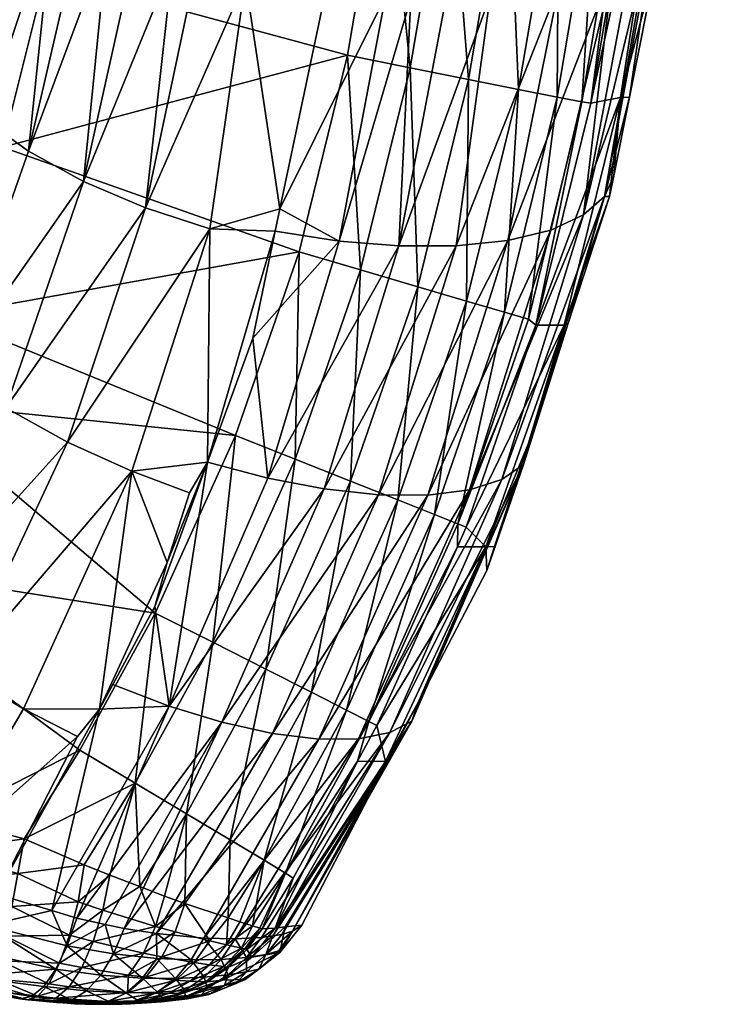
# Model space of a CAD drawing. Extents: x -0.176 to 0.176, y -0.227 to -0.002.
# Tile 25 of 256: x -0.14524 to -0.14089, y -0.04834 to -0.04218. Entities that reach past the tile are written whole.
import ezdxf

# ---------------------------------------------------------------- set-up
doc = ezdxf.new("R2010")
doc.units = 0
doc.layers.add('mesh', color=7, linetype='CONTINUOUS')

msp = doc.modelspace()

# ---------------------------------------------------------------- meshes
at = {"layer": 'mesh'}
mesh = msp.add_polyface(dxfattribs=at)
corners = [(-0.1412789, -0.0416402, -0.121621), (-0.1412106, -0.041507, -0.1219751), (-0.1412607, -0.0418192, -0.1220936), (-0.141429, -0.0426672, -0.1224029), (-0.1415845, -0.043288, -0.1222335), (-0.1413075, -0.0416959, -0.1214728), (-0.1417164, -0.0434034, -0.1218762), (-0.142796, -0.0420479, -0.120036), (-0.143244, -0.0435663, -0.1206118), (-0.1429534, -0.0420361, -0.1200047), (-0.1425742, -0.0420418, -0.120136), (-0.1428713, -0.0435971, -0.1207477), (-0.1414075, -0.041766, -0.1212622), (-0.1418611, -0.0371048, -0.1181136), (-0.1422441, -0.037104, -0.1179852), (-0.1409665, -0.0397703, -0.1212703), (-0.1421218, -0.042619, -0.155054), (-0.1422108, -0.0440106, -0.1547271), (-0.1418809, -0.0426662, -0.1547311), (-0.1424344, -0.042557, -0.1553048), (-0.1424465, -0.0439417, -0.1550502), (-0.1427988, -0.0424841, -0.1554675), (-0.1427525, -0.0438519, -0.1553011), (-0.1431915, -0.0424052, -0.1555314), (-0.1431091, -0.0437471, -0.1554638), (-0.1414729, -0.0411957, -0.1543639), (-0.141671, -0.0427053, -0.1539553), (-0.141416, -0.0412018, -0.1539625), (-0.1417274, -0.0426956, -0.1543568), (-0.1416279, -0.0411752, -0.1547381), (-0.141871, -0.0411417, -0.1550609), (-0.1421865, -0.0410971, -0.1553118), (-0.1425543, -0.0410446, -0.1554744), (-0.1429506, -0.0409873, -0.1555384), (-0.1413497, -0.0391311, -0.1547489), (-0.1415929, -0.0390996, -0.1550717), (-0.1419086, -0.0390579, -0.1553225), (-0.1410351, -0.0397693, -0.1374394), (-0.1414846, -0.0426688, -0.1380331), (-0.1415267, -0.043159, -0.1225824), (-0.1450783, -0.0418932, -0.155589), (-0.1436136, -0.0433646, -0.1204829), (-0.1433294, -0.042008, -0.1199299), (-0.1422991, -0.0420342, -0.1202601), (-0.1415315, -0.0418527, -0.121001), (-0.1421896, -0.0435634, -0.1212161), (-0.1418688, -0.0419678, -0.1205884), (-0.1425129, -0.0435969, -0.120951), (-0.1427409, -0.0379012, -0.1182602), (-0.140892, -0.0369218, -0.1188925), (-0.1414936, -0.0370746, -0.1183124), (-0.1438299, -0.0419362, -0.1199439), (-0.1435799, -0.0405755, -0.1193711), (-0.1441367, -0.0418617, -0.1200222), (-0.1432404, -0.0405918, -0.1193503)]
mesh.append_faces([[corners[k] for k in face] for face in [(0, 1, 2, 2), (3, 0, 2, 2), (4, 0, 3, 3), (4, 5, 0, 0), (6, 5, 4, 4), (7, 8, 9, 9), (10, 11, 7, 7), (6, 12, 5, 5), (7, 13, 10, 10), (9, 14, 7, 7), (1, 0, 15, 15), (16, 17, 18, 18), (19, 20, 16, 16), (21, 22, 19, 19), (23, 24, 21, 21), (25, 26, 27, 27), (25, 28, 26, 26), (29, 28, 25, 25), (29, 18, 28, 28), (30, 18, 29, 29), (30, 16, 18, 18), (31, 16, 30, 30), (31, 19, 16, 16), (32, 19, 31, 31), (32, 21, 19, 19), (33, 21, 32, 32), (33, 23, 21, 21), (34, 29, 25, 25), (35, 30, 29, 29), (36, 31, 30, 30), (37, 26, 38, 38), (37, 27, 26, 26), (37, 2, 1, 1), (38, 2, 37, 37), (38, 3, 2, 2), (39, 3, 38, 38), (33, 40, 23, 23), (9, 41, 42, 42), (10, 43, 11, 11), (6, 44, 12, 12), (45, 46, 44, 44), (47, 43, 46, 46), (13, 43, 10, 10), (42, 48, 9, 9), (49, 44, 46, 46), (50, 46, 43, 43), (42, 41, 51, 51), (42, 51, 52, 52), (51, 53, 52, 52), (54, 42, 52, 52), (54, 48, 42, 42)]])
mesh = msp.add_polyface(dxfattribs=at)
corners = [(-0.1454619, -0.042807, -0.121326), (-0.1451403, -0.0414394, -0.1207172), (-0.1450321, -0.0415166, -0.1205643), (-0.144691, -0.0416838, -0.12027), (-0.1451865, -0.0430054, -0.1210175), (-0.1448616, -0.0416003, -0.1204171), (-0.1448418, -0.0431933, -0.1207801), (-0.144519, -0.0417438, -0.1201813), (-0.1442831, -0.0418262, -0.1200595), (-0.144454, -0.0433579, -0.1206276), (-0.1441367, -0.0418617, -0.1200222), (-0.1457516, -0.0424323, -0.1220577), (-0.1457, -0.041788, -0.122191), (-0.1454995, -0.0409576, -0.1217789), (-0.1458153, -0.0422656, -0.1224281), (-0.1459551, -0.0430821, -0.1223776), (-0.1459992, -0.043027, -0.122806), (-0.1458624, -0.0432688, -0.1219948), (-0.145937, -0.0441392, -0.1219381), (-0.1461149, -0.0439175, -0.1223073), (-0.1456784, -0.0434772, -0.1216326), (-0.1456515, -0.0426119, -0.1216819), (-0.1452887, -0.0413335, -0.1209269), (-0.1453399, -0.0412722, -0.12106), (-0.1449411, -0.0448234, -0.1212354), (-0.1440523, -0.0434909, -0.1205615), (-0.145328, -0.0446092, -0.121382), (-0.1456691, -0.0443754, -0.1216211), (-0.1458136, -0.0442565, -0.1217713), (-0.144369, -0.0404455, -0.1196293), (-0.1439807, -0.0405262, -0.1194613), (-0.1457195, -0.044034, -0.1555828), (-0.1456993, -0.0428745, -0.1555521), (-0.1460593, -0.043896, -0.1555501), (-0.1453478, -0.0429796, -0.1555847), (-0.1454383, -0.0418221, -0.1555565), (-0.1450783, -0.0418932, -0.155589), (-0.1452783, -0.0407409, -0.1555632), (-0.1460894, -0.0416922, -0.1552484), (-0.1460344, -0.0427741, -0.1554366), (-0.1457814, -0.0417539, -0.1554409), (-0.1434935, -0.0436338, -0.1555276), (-0.1431915, -0.0424052, -0.1555314), (-0.146425, -0.0416453, -0.1402317), (-0.1438299, -0.0419362, -0.1199439), (-0.1436136, -0.0433646, -0.1204829), (-0.1454472, -0.0411438, -0.121339)]
mesh.append_faces([[corners[k] for k in face] for face in [(0, 1, 2, 2), (3, 4, 5, 5), (3, 6, 4, 4), (7, 6, 3, 3), (8, 6, 7, 7), (8, 9, 6, 6), (10, 9, 8, 8), (11, 12, 13, 13), (11, 14, 12, 12), (15, 14, 11, 11), (15, 16, 14, 14), (17, 18, 19, 19), (17, 20, 18, 18), (21, 20, 17, 17), (21, 0, 20, 20), (22, 0, 21, 21), (22, 1, 0, 0), (11, 17, 15, 15), (11, 21, 17, 17), (23, 21, 11, 11), (23, 22, 21, 21), (24, 9, 25, 25), (26, 6, 9, 9), (27, 4, 6, 6), (4, 2, 5, 5), (4, 0, 2, 2), (27, 0, 4, 4), (27, 20, 0, 0), (28, 20, 27, 27), (28, 18, 20, 20), (29, 7, 3, 3), (30, 8, 7, 7), (31, 32, 33, 33), (34, 32, 31, 31), (34, 35, 32, 32), (36, 35, 34, 34), (36, 37, 35, 35), (38, 39, 40, 40), (40, 32, 35, 35), (39, 32, 40, 40), (39, 33, 32, 32), (41, 34, 31, 31), (42, 34, 41, 41), (42, 36, 34, 34), (43, 12, 14, 14), (44, 9, 10, 10), (44, 25, 9, 9), (44, 45, 25, 25), (11, 46, 23, 23), (13, 46, 11, 11)]])
mesh = msp.add_polyface(dxfattribs=at)
corners = [(-0.1415845, -0.043288, -0.1222335), (-0.1415525, -0.043289, -0.1226298), (-0.1418123, -0.0440791, -0.1229049), (-0.1415267, -0.043159, -0.1225824), (-0.141429, -0.0426672, -0.1224029), (-0.143244, -0.0435663, -0.1206118), (-0.1436885, -0.0450485, -0.121215), (-0.1437829, -0.0441727, -0.1208124), (-0.1428713, -0.0435971, -0.1207477), (-0.1433364, -0.0451159, -0.1213596), (-0.1425129, -0.0435969, -0.120951), (-0.1421896, -0.0435634, -0.1212161), (-0.1429972, -0.0451529, -0.121567), (-0.1419199, -0.0434975, -0.1215305), (-0.1426891, -0.0451554, -0.1218316), (-0.1424286, -0.0451224, -0.1221414), (-0.1417164, -0.0434034, -0.1218762), (-0.1422274, -0.0450563, -0.12248), (-0.1420907, -0.0449627, -0.1228292), (-0.1420612, -0.0448358, -0.1231683), (-0.142796, -0.0420479, -0.120036), (-0.1418688, -0.0419678, -0.1205884), (-0.1422108, -0.0440106, -0.1547271), (-0.1425026, -0.0453338, -0.1543514), (-0.1420607, -0.0440542, -0.1543527), (-0.1424465, -0.0439417, -0.1550502), (-0.1426479, -0.0452759, -0.1547262), (-0.1427525, -0.0438519, -0.1553011), (-0.1428762, -0.0451851, -0.1550495), (-0.1431091, -0.0437471, -0.1554638), (-0.1431728, -0.0450672, -0.1553005), (-0.1435186, -0.0449297, -0.1554631), (-0.1434935, -0.0436338, -0.1555276), (-0.1438913, -0.0447817, -0.1555268), (-0.1418809, -0.0426662, -0.1547311), (-0.1417274, -0.0426956, -0.1543568), (-0.1421218, -0.042619, -0.155054), (-0.1424344, -0.042557, -0.1553048), (-0.1427988, -0.0424841, -0.1554675), (-0.1431915, -0.0424052, -0.1555314), (-0.1418364, -0.0440913, -0.1383246), (-0.1414846, -0.0426688, -0.1380331), (-0.1436428, -0.0435041, -0.1205398), (-0.1436136, -0.0433646, -0.1204829), (-0.1440657, -0.044948, -0.1211292), (-0.1422991, -0.0420342, -0.1202601), (-0.1429534, -0.0420361, -0.1200047), (-0.1415315, -0.0418527, -0.121001), (-0.1424497, -0.0453549, -0.1539494), (-0.1420133, -0.0440917, -0.1539509), (-0.141671, -0.0427053, -0.1539553), (-0.1440523, -0.0434909, -0.1205615)]
mesh.append_faces([[corners[k] for k in face] for face in [(0, 1, 2, 2), (0, 3, 1, 1), (4, 3, 0, 0), (5, 6, 7, 7), (8, 6, 5, 5), (8, 9, 6, 6), (10, 9, 8, 8), (11, 12, 10, 10), (13, 14, 11, 11), (13, 15, 14, 14), (16, 15, 13, 13), (16, 17, 15, 15), (0, 17, 16, 16), (0, 18, 17, 17), (2, 18, 0, 0), (2, 19, 18, 18), (20, 8, 5, 5), (10, 21, 11, 11), (22, 23, 24, 24), (25, 26, 22, 22), (27, 28, 25, 25), (29, 30, 27, 27), (29, 31, 30, 30), (32, 31, 29, 29), (32, 33, 31, 31), (34, 24, 35, 35), (34, 22, 24, 24), (36, 25, 22, 22), (37, 27, 25, 25), (38, 29, 27, 27), (39, 32, 29, 29), (2, 40, 19, 19), (1, 40, 2, 2), (1, 41, 40, 40), (3, 41, 1, 1), (5, 42, 43, 43), (6, 44, 7, 7), (45, 10, 8, 8), (5, 7, 42, 42), (46, 5, 43, 43), (13, 47, 16, 16), (11, 47, 13, 13), (23, 48, 49, 49), (24, 23, 49, 49), (35, 49, 50, 50), (35, 24, 49, 49), (51, 43, 42, 42), (40, 49, 48, 48), (41, 49, 40, 40), (50, 49, 41, 41)]])
mesh = msp.add_polyface(dxfattribs=at)
corners = [(-0.144588, -0.0478635, -0.1225233), (-0.1439769, -0.046574, -0.1219479), (-0.1436597, -0.0466448, -0.1221589), (-0.1448826, -0.0477996, -0.122378), (-0.1443053, -0.0464735, -0.1217957), (-0.1446578, -0.0463378, -0.1216975), (-0.144395, -0.0458507, -0.1214981), (-0.1433364, -0.0451159, -0.1213596), (-0.144864, -0.0467486, -0.1555316), (-0.1452126, -0.0473026, -0.1555342), (-0.1445187, -0.0469544, -0.1554685), (-0.1437018, -0.0462418, -0.1553026), (-0.1441985, -0.0471457, -0.155306), (-0.1439239, -0.0473101, -0.1550547), (-0.1440343, -0.0460737, -0.1554652), (-0.1443928, -0.0458928, -0.1555286), (-0.1438913, -0.0447817, -0.1555268), (-0.1456128, -0.0462556, -0.121832), (-0.1462499, -0.0472493, -0.1222606), (-0.1459936, -0.0459881, -0.1219726), (-0.1445395, -0.0450055, -0.1211819), (-0.1452167, -0.0464905, -0.1217916), (-0.1449411, -0.0448234, -0.1212354), (-0.145328, -0.0446092, -0.121382), (-0.1463265, -0.0457056, -0.1222143), (-0.1456691, -0.0443754, -0.1216211), (-0.1464658, -0.0455656, -0.1223688), (-0.1458136, -0.0442565, -0.1217713), (-0.1441789, -0.0451413, -0.121207), (-0.1443195, -0.0455756, -0.1213844), (-0.1440523, -0.0434909, -0.1205615), (-0.144454, -0.0433579, -0.1206276), (-0.1448418, -0.0431933, -0.1207801), (-0.1462391, -0.0447921, -0.1222422), (-0.145937, -0.0441392, -0.1219381), (-0.1457195, -0.044034, -0.1555828), (-0.1460593, -0.043896, -0.1555501), (-0.1459533, -0.0445695, -0.1555827), (-0.1457003, -0.0471732, -0.1555478), (-0.1464784, -0.0455659, -0.155584), (-0.1434935, -0.0436338, -0.1555276), (-0.1450399, -0.0477517, -0.1223317), (-0.1447409, -0.046492, -0.1217606), (-0.1440657, -0.044948, -0.1211292), (-0.1436885, -0.0450485, -0.121215), (-0.1457954, -0.0474785, -0.1222057), (-0.1448788, -0.0466629, -0.1218297), (-0.1436428, -0.0435041, -0.1205398), (-0.1453854, -0.0476479, -0.1222332), (-0.1437829, -0.0441727, -0.1208124)]
mesh.append_faces([[corners[k] for k in face] for face in [(0, 1, 2, 2), (3, 4, 1, 1), (4, 5, 6, 6), (7, 1, 4, 4), (8, 9, 10, 10), (11, 12, 13, 13), (14, 12, 11, 11), (14, 10, 12, 12), (15, 10, 14, 14), (15, 8, 10, 10), (16, 15, 14, 14), (17, 18, 19, 19), (17, 20, 21, 21), (17, 22, 20, 20), (19, 22, 17, 17), (19, 23, 22, 22), (24, 23, 19, 19), (24, 25, 23, 23), (26, 27, 25, 25), (28, 29, 20, 20), (22, 30, 20, 20), (23, 31, 22, 22), (25, 32, 23, 23), (33, 34, 27, 27), (35, 36, 37, 37), (8, 38, 9, 9), (8, 39, 38, 38), (15, 39, 8, 8), (15, 37, 39, 39), (16, 37, 15, 15), (16, 35, 37, 37), (40, 35, 16, 16), (41, 42, 4, 4), (4, 6, 43, 43), (42, 5, 4, 4), (44, 4, 43, 43), (17, 45, 18, 18), (21, 45, 17, 17), (21, 46, 45, 45), (21, 42, 46, 46), (20, 42, 21, 21), (20, 29, 42, 42), (30, 47, 43, 43), (20, 43, 28, 28), (20, 30, 43, 43), (46, 42, 48, 48), (42, 6, 5, 5), (29, 6, 42, 42), (29, 43, 6, 6), (28, 43, 29, 29), (47, 49, 43, 43)]])
mesh = msp.add_polyface(dxfattribs=at)
corners = [(-0.1425129, -0.0435969, -0.120951), (-0.1429972, -0.0451529, -0.121567), (-0.1433364, -0.0451159, -0.1213596), (-0.1421896, -0.0435634, -0.1212161), (-0.1426891, -0.0451554, -0.1218316), (-0.1420907, -0.0449627, -0.1228292), (-0.1423209, -0.0456256, -0.1234433), (-0.1427504, -0.0464499, -0.1237329), (-0.1422717, -0.0454761, -0.1233913), (-0.1420612, -0.0448358, -0.1231683), (-0.1443053, -0.0464735, -0.1217957), (-0.1436885, -0.0450485, -0.121215), (-0.1439769, -0.046574, -0.1219479), (-0.1436597, -0.0466448, -0.1221589), (-0.14337, -0.0466803, -0.1224229), (-0.1424286, -0.0451224, -0.1221414), (-0.1431221, -0.0466781, -0.1227286), (-0.1422274, -0.0450563, -0.12248), (-0.1429266, -0.0466391, -0.1230607), (-0.1427886, -0.0465675, -0.1234028), (-0.143058, -0.0465689, -0.1543527), (-0.1430077, -0.0465954, -0.1539502), (-0.1425047, -0.0454773, -0.1539494), (-0.1431295, -0.0468173, -0.1539507), (-0.143579, -0.0475184, -0.1543553), (-0.1431974, -0.0464977, -0.1547278), (-0.1434167, -0.0463862, -0.1550515), (-0.1437129, -0.0474372, -0.1547308), (-0.1437018, -0.0462418, -0.1553026), (-0.1439239, -0.0473101, -0.1550547), (-0.1425026, -0.0453338, -0.1543514), (-0.1424497, -0.0453549, -0.1539494), (-0.1426479, -0.0452759, -0.1547262), (-0.1428762, -0.0451851, -0.1550495), (-0.1431728, -0.0450672, -0.1553005), (-0.1435186, -0.0449297, -0.1554631), (-0.1440343, -0.0460737, -0.1554652), (-0.1438913, -0.0447817, -0.1555268), (-0.1422108, -0.0440106, -0.1547271), (-0.1424465, -0.0439417, -0.1550502), (-0.1427525, -0.0438519, -0.1553011), (-0.1418364, -0.0440913, -0.1383246), (-0.1423271, -0.0454787, -0.1386094), (-0.1429537, -0.0468198, -0.138885), (-0.1429327, -0.0467997, -0.1238557), (-0.1435354, -0.0478797, -0.1238758)]
mesh.append_faces([[corners[k] for k in face] for face in [(0, 1, 2, 2), (3, 4, 1, 1), (5, 6, 7, 7), (5, 8, 6, 6), (9, 8, 5, 5), (2, 10, 11, 11), (1, 12, 2, 2), (1, 13, 12, 12), (4, 13, 1, 1), (4, 14, 13, 13), (15, 14, 4, 4), (15, 16, 14, 14), (17, 16, 15, 15), (17, 18, 16, 16), (5, 18, 17, 17), (5, 19, 18, 18), (7, 19, 5, 5), (20, 21, 22, 22), (20, 23, 21, 21), (20, 24, 23, 23), (25, 24, 20, 20), (26, 27, 25, 25), (28, 29, 26, 26), (30, 22, 31, 31), (30, 20, 22, 22), (32, 20, 30, 30), (32, 25, 20, 20), (33, 25, 32, 32), (33, 26, 25, 25), (34, 26, 33, 33), (34, 28, 26, 26), (35, 28, 34, 34), (35, 36, 28, 28), (37, 36, 35, 35), (38, 32, 30, 30), (39, 33, 32, 32), (40, 34, 33, 33), (41, 31, 42, 42), (43, 21, 23, 23), (42, 21, 43, 43), (42, 22, 21, 21), (31, 22, 42, 42), (7, 43, 44, 44), (7, 42, 43, 43), (6, 42, 7, 7), (6, 8, 42, 42), (9, 42, 8, 8), (9, 41, 42, 42), (44, 45, 7, 7), (7, 45, 19, 19)]])
mesh = msp.add_polyface(dxfattribs=at)
corners = [(-0.1436584, -0.0479088, -0.1235318), (-0.1438225, -0.0480445, -0.1234391), (-0.143729, -0.0479192, -0.1233808), (-0.1437013, -0.0480256, -0.123691), (-0.1436023, -0.0479004, -0.1236517), (-0.1437463, -0.0481167, -0.1239775), (-0.1438898, -0.0482065, -0.1240028), (-0.1438224, -0.0481347, -0.1237375), (-0.1436202, -0.0480034, -0.1239544), (-0.1438333, -0.0479912, -0.1541312), (-0.1437387, -0.0478611, -0.1541477), (-0.1438547, -0.0479864, -0.1542544), (-0.1437247, -0.0478657, -0.1539534), (-0.1438206, -0.0479942, -0.1539518), (-0.1436438, -0.0478604, -0.1481344), (-0.1437902, -0.0480425, -0.1481324), (-0.1435806, -0.0478539, -0.1390975), (-0.1429266, -0.0466391, -0.1230607), (-0.1427886, -0.0465675, -0.1234028), (-0.1440896, -0.0479238, -0.1229057), (-0.14337, -0.0466803, -0.1224229), (-0.1431221, -0.0466781, -0.1227286), (-0.143579, -0.0475184, -0.1543553), (-0.143531, -0.0475487, -0.1539524), (-0.1431295, -0.0468173, -0.1539507), (-0.1431974, -0.0464977, -0.1547278), (-0.1437129, -0.0474372, -0.1547308), (-0.1434167, -0.0463862, -0.1550515), (-0.1439239, -0.0473101, -0.1550547), (-0.1429537, -0.0468198, -0.138885), (-0.1429327, -0.0467997, -0.1238557), (-0.1434764, -0.047843, -0.1242222), (-0.1438935, -0.0479279, -0.1231303), (-0.1435354, -0.0478797, -0.1238758), (-0.1436152, -0.0480134, -0.124222), (-0.1438302, -0.0481817, -0.1242217), (-0.1437863, -0.0478461, -0.1543546), (-0.1439748, -0.0481856, -0.1481299), (-0.1439357, -0.0481057, -0.15395), (-0.1443844, -0.047894, -0.1226604), (-0.1436597, -0.0466448, -0.1221589), (-0.1438639, -0.0478217, -0.1545911), (-0.1439383, -0.0477976, -0.1547304)]
mesh.append_faces([[corners[k] for k in face] for face in [(0, 1, 2, 2), (0, 3, 1, 1), (4, 3, 0, 0), (5, 6, 7, 7), (3, 7, 1, 1), (3, 5, 7, 7), (8, 5, 3, 3), (9, 10, 11, 11), (9, 12, 10, 10), (13, 12, 9, 9), (14, 15, 16, 16), (14, 13, 15, 15), (12, 13, 14, 14), (17, 0, 2, 2), (18, 0, 17, 17), (18, 4, 0, 0), (19, 20, 21, 21), (22, 23, 24, 24), (22, 12, 23, 23), (22, 10, 12, 12), (25, 26, 22, 22), (27, 28, 26, 26), (14, 16, 29, 29), (14, 23, 12, 12), (14, 24, 23, 23), (29, 24, 14, 14), (30, 16, 31, 31), (30, 29, 16, 16), (2, 1, 32, 32), (33, 3, 4, 4), (33, 8, 3, 3), (33, 34, 8, 8), (31, 34, 33, 33), (5, 34, 35, 35), (8, 34, 5, 5), (10, 36, 11, 11), (34, 37, 35, 35), (13, 38, 15, 15), (16, 34, 31, 31), (16, 15, 34, 34), (30, 31, 33, 33), (17, 32, 21, 21), (17, 2, 32, 32), (33, 4, 18, 18), (19, 21, 32, 32), (39, 40, 20, 20), (26, 36, 22, 22), (26, 41, 36, 36), (42, 41, 26, 26), (36, 10, 22, 22)]])
mesh = msp.add_polyface(dxfattribs=at)
corners = [(-0.1452126, -0.0473026, -0.1555342), (-0.1457003, -0.0471732, -0.1555478), (-0.1457758, -0.047382, -0.1555223), (-0.1448826, -0.0477996, -0.122378), (-0.1449437, -0.0479722, -0.1224888), (-0.1450399, -0.0477517, -0.1223317), (-0.1447065, -0.0478378, -0.1224648), (-0.144588, -0.0478635, -0.1225233), (-0.1446537, -0.0480222, -0.1226303), (-0.1447209, -0.0477493, -0.155348), (-0.1446763, -0.0475303, -0.1554105), (-0.1448755, -0.0476972, -0.1554137), (-0.1444894, -0.0476018, -0.1552969), (-0.1443914, -0.0478507, -0.1551334), (-0.1443359, -0.0476604, -0.1552036), (-0.1449295, -0.0479055, -0.1553053), (-0.1447806, -0.0479453, -0.1552391), (-0.1444671, -0.0480181, -0.1550313), (-0.1442696, -0.0478847, -0.1550203), (-0.1443525, -0.0480408, -0.1549245), (-0.1440527, -0.0479406, -0.1547425), (-0.1439769, -0.046574, -0.1219479), (-0.1443053, -0.0464735, -0.1217957), (-0.1441985, -0.0471457, -0.155306), (-0.1445187, -0.0469544, -0.1554685), (-0.1454472, -0.047844, -0.1223489), (-0.1455068, -0.0480075, -0.1225079), (-0.1457932, -0.0476843, -0.1222864), (-0.1453854, -0.0476479, -0.1222332), (-0.1457954, -0.0474785, -0.1222057), (-0.145252, -0.0475204, -0.1555079), (-0.1458487, -0.0475799, -0.155448), (-0.1452907, -0.0477269, -0.1554331), (-0.1453268, -0.0479117, -0.1553137), (-0.1459155, -0.0477569, -0.1553288), (-0.1443844, -0.047894, -0.1226604), (-0.1439483, -0.0479654, -0.1545434), (-0.1439383, -0.0477976, -0.1547304), (-0.1438639, -0.0478217, -0.1545911), (-0.1437863, -0.0478461, -0.1543546), (-0.1442078, -0.0477064, -0.1550896), (-0.1448377, -0.0474646, -0.1554704), (-0.14337, -0.0466803, -0.1224229), (-0.1440896, -0.0479238, -0.1229057), (-0.1436597, -0.0466448, -0.1221589), (-0.1447409, -0.046492, -0.1217606), (-0.1439239, -0.0473101, -0.1550547), (-0.1437129, -0.0474372, -0.1547308), (-0.1448788, -0.0466629, -0.1218297)]
mesh.append_faces([[corners[k] for k in face] for face in [(0, 1, 2, 2), (3, 4, 5, 5), (6, 4, 3, 3), (7, 8, 6, 6), (9, 10, 11, 11), (9, 12, 10, 10), (13, 12, 9, 9), (13, 14, 12, 12), (15, 9, 11, 11), (16, 9, 15, 15), (16, 13, 9, 9), (17, 18, 13, 13), (19, 20, 18, 18), (6, 21, 7, 7), (3, 21, 6, 6), (5, 22, 3, 3), (23, 12, 14, 14), (24, 12, 23, 23), (24, 10, 12, 12), (25, 26, 27, 27), (28, 25, 29, 29), (2, 30, 0, 0), (31, 30, 2, 2), (31, 32, 30, 30), (33, 32, 34, 34), (5, 25, 28, 28), (5, 4, 25, 25), (35, 8, 7, 7), (36, 37, 20, 20), (36, 38, 37, 37), (39, 38, 36, 36), (18, 40, 13, 13), (20, 40, 18, 18), (20, 37, 40, 40), (11, 10, 41, 41), (40, 14, 13, 13), (15, 32, 33, 33), (15, 11, 32, 32), (30, 41, 0, 0), (30, 11, 41, 41), (30, 32, 11, 11), (35, 42, 43, 43), (7, 44, 35, 35), (28, 45, 5, 5), (24, 0, 41, 41), (23, 40, 46, 46), (23, 14, 40, 40), (41, 10, 24, 24), (37, 46, 40, 40), (37, 47, 46, 46), (48, 28, 29, 29)]])
mesh = msp.add_polyface(dxfattribs=at)
corners = [(-0.1463518, -0.0479617, -0.1229824), (-0.1459152, -0.0481305, -0.1229381), (-0.1463111, -0.0480044, -0.1231876), (-0.1463725, -0.0478793, -0.1227866), (-0.1459015, -0.0480694, -0.1227427), (-0.1460872, -0.0480882, -0.1231619), (-0.1459161, -0.0481522, -0.1231422), (-0.1460174, -0.0480142, -0.1549812), (-0.1453585, -0.0480656, -0.1551556), (-0.1459727, -0.0479041, -0.1551706), (-0.1466803, -0.0477914, -0.1547846), (-0.1460476, -0.0480817, -0.1547703), (-0.1451664, -0.0482878, -0.1230134), (-0.1451396, -0.0483129, -0.1232527), (-0.1452399, -0.0483026, -0.123221), (-0.1449158, -0.0483116, -0.1231081), (-0.1450587, -0.0482094, -0.1549591), (-0.1449918, -0.0480796, -0.1551508), (-0.1456426, -0.0482279, -0.1231525), (-0.1456143, -0.0482146, -0.1229578), (-0.1455781, -0.0481641, -0.1227707), (-0.1458759, -0.0479718, -0.1225641), (-0.1455068, -0.0480075, -0.1225079), (-0.1458393, -0.0478416, -0.1224098), (-0.1466978, -0.0478103, -0.154562), (-0.1460881, -0.0480911, -0.1545487), (-0.1453842, -0.0481811, -0.1549666), (-0.1454026, -0.0482523, -0.1547561), (-0.1454128, -0.0482757, -0.1545346), (-0.1453268, -0.0479117, -0.1553137), (-0.1450146, -0.0481184, -0.1226382), (-0.1454472, -0.047844, -0.1223489), (-0.1450901, -0.0482254, -0.1228159), (-0.1449437, -0.0479722, -0.1224888), (-0.1451907, -0.0483088, -0.1545102), (-0.1451263, -0.0482873, -0.1547413), (-0.1450155, -0.0482998, -0.1547039), (-0.1449295, -0.0479055, -0.1553053), (-0.1466651, -0.0478288, -0.123305)]
mesh.append_faces([[corners[k] for k in face] for face in [(0, 1, 2, 2), (3, 1, 0, 0), (4, 1, 3, 3), (1, 5, 2, 2), (1, 6, 5, 5), (7, 8, 9, 9), (10, 11, 7, 7), (12, 13, 14, 14), (15, 13, 12, 12), (16, 17, 8, 8), (18, 6, 1, 1), (1, 19, 18, 18), (4, 19, 1, 1), (4, 20, 19, 19), (21, 20, 4, 4), (22, 20, 21, 21), (23, 22, 21, 21), (10, 24, 25, 25), (26, 7, 11, 11), (27, 25, 28, 28), (27, 11, 25, 25), (27, 26, 11, 11), (9, 8, 29, 29), (7, 26, 8, 8), (25, 11, 10, 10), (14, 18, 19, 19), (30, 22, 31, 31), (30, 20, 22, 22), (12, 14, 19, 19), (30, 32, 20, 20), (12, 20, 32, 32), (19, 20, 12, 12), (33, 30, 31, 31), (34, 27, 28, 28), (34, 35, 27, 27), (34, 36, 35, 35), (35, 26, 27, 27), (16, 26, 35, 35), (8, 26, 16, 16), (17, 29, 8, 8), (37, 29, 17, 17), (24, 38, 25, 25), (25, 6, 18, 18), (25, 5, 6, 6), (25, 2, 5, 5), (38, 2, 25, 25), (18, 28, 25, 25), (18, 34, 28, 28), (14, 34, 18, 18), (13, 34, 14, 14)]])
mesh = msp.add_polyface(dxfattribs=at)
corners = [(-0.1447065, -0.0478378, -0.1224648), (-0.1446537, -0.0480222, -0.1226303), (-0.1449437, -0.0479722, -0.1224888), (-0.1449158, -0.0483116, -0.1231081), (-0.1450103, -0.0483263, -0.1232935), (-0.1451396, -0.0483129, -0.1232527), (-0.1447956, -0.0483365, -0.1233895), (-0.1446831, -0.0483195, -0.1232293), (-0.1446253, -0.0483364, -0.1234925), (-0.1444994, -0.0483163, -0.1233564), (-0.1444765, -0.0483304, -0.1236127), (-0.1450146, -0.0481184, -0.1226382), (-0.1448222, -0.048254, -0.1229306), (-0.1450901, -0.0482254, -0.1228159), (-0.1447335, -0.0481561, -0.1227691), (-0.1445742, -0.0482646, -0.1230753), (-0.144473, -0.0481738, -0.1229334), (-0.1451664, -0.0482878, -0.1230134), (-0.144932, -0.0482282, -0.1549082), (-0.1451263, -0.0482873, -0.1547413), (-0.1450155, -0.0482998, -0.1547039), (-0.1450587, -0.0482094, -0.1549591), (-0.1444671, -0.0480181, -0.1550313), (-0.1448523, -0.0481078, -0.1550899), (-0.1445597, -0.0481553, -0.1549018), (-0.1447806, -0.0479453, -0.1552391), (-0.1449918, -0.0480796, -0.1551508), (-0.1449295, -0.0479055, -0.1553053), (-0.1443914, -0.0478507, -0.1551334), (-0.1448324, -0.0483356, -0.1542194), (-0.1444169, -0.0483264, -0.1481242), (-0.1445244, -0.0483329, -0.1539409), (-0.1446016, -0.0483358, -0.1237574), (-0.1445674, -0.0482626, -0.1546701), (-0.1446909, -0.0483191, -0.1545219), (-0.1451907, -0.0483088, -0.1545102), (-0.1448954, -0.0483333, -0.1544102), (-0.1445341, -0.0483193, -0.1543703), (-0.1446784, -0.0483373, -0.1542593), (-0.1444584, -0.0483171, -0.1542624), (-0.1445475, -0.048334, -0.1540638), (-0.1443904, -0.0483139, -0.1541064)]
mesh.append_faces([[corners[k] for k in face] for face in [(0, 1, 2, 2), (3, 4, 5, 5), (3, 6, 4, 4), (7, 6, 3, 3), (7, 8, 6, 6), (9, 8, 7, 7), (9, 10, 8, 8), (11, 12, 13, 13), (14, 12, 11, 11), (14, 15, 12, 12), (16, 15, 14, 14), (7, 15, 9, 9), (7, 12, 15, 15), (3, 12, 7, 7), (3, 13, 12, 12), (17, 13, 3, 3), (2, 14, 11, 11), (1, 14, 2, 2), (1, 16, 14, 14), (18, 19, 20, 20), (21, 19, 18, 18), (22, 23, 24, 24), (25, 23, 22, 22), (25, 26, 23, 23), (27, 26, 25, 25), (21, 23, 26, 26), (18, 23, 21, 21), (18, 24, 23, 23), (22, 28, 25, 25), (29, 30, 31, 31), (4, 30, 5, 5), (32, 8, 10, 10), (32, 6, 8, 8), (4, 6, 32, 32), (32, 30, 4, 4), (33, 20, 34, 34), (18, 20, 33, 33), (35, 34, 20, 20), (36, 34, 35, 35), (36, 37, 34, 34), (38, 37, 36, 36), (38, 39, 37, 37), (40, 41, 38, 38), (33, 24, 18, 18), (29, 40, 38, 38), (31, 40, 29, 29), (36, 35, 29, 29), (29, 38, 36, 36), (29, 35, 30, 30), (5, 30, 35, 35)]])
mesh = msp.add_polyface(dxfattribs=at)
corners = [(-0.1440896, -0.0479238, -0.1229057), (-0.1439802, -0.048057, -0.1232053), (-0.144169, -0.04806, -0.1229945), (-0.1441084, -0.0482801, -0.1238428), (-0.1442651, -0.0483122, -0.1238987), (-0.144207, -0.0482931, -0.1236655), (-0.1440463, -0.0482701, -0.1240299), (-0.1442113, -0.0483058, -0.1240577), (-0.1440869, -0.0481675, -0.1232953), (-0.1440664, -0.0482364, -0.1235844), (-0.1442078, -0.0482515, -0.1233954), (-0.1439369, -0.0481527, -0.1235082), (-0.1439594, -0.0482204, -0.1237886), (-0.1438224, -0.0481347, -0.1237375), (-0.1438898, -0.0482065, -0.1240028), (-0.1442672, -0.0481756, -0.123103), (-0.1438225, -0.0480445, -0.1234391), (-0.1440534, -0.0480901, -0.1544848), (-0.1441759, -0.0481923, -0.154417), (-0.1439671, -0.0481016, -0.1542228), (-0.1442653, -0.0481863, -0.1545775), (-0.14415, -0.0480758, -0.1546668), (-0.1439483, -0.0479654, -0.1545434), (-0.1440527, -0.0479406, -0.1547425), (-0.1438547, -0.0479864, -0.1542544), (-0.1438333, -0.0479912, -0.1541312), (-0.1439474, -0.0481042, -0.1541116), (-0.1438935, -0.0479279, -0.1231303), (-0.1440578, -0.048276, -0.1242214), (-0.1441939, -0.0483035, -0.1242213), (-0.1438302, -0.0481817, -0.1242217), (-0.1437463, -0.0481167, -0.1239775), (-0.144078, -0.048197, -0.1540895), (-0.1440672, -0.0481975, -0.1539479), (-0.1439357, -0.0481057, -0.15395), (-0.1438206, -0.0479942, -0.1539518), (-0.1437863, -0.0478461, -0.1543546), (-0.1443123, -0.0482687, -0.1543421), (-0.1442217, -0.0482673, -0.1540654), (-0.1442885, -0.0482897, -0.1539446), (-0.1436152, -0.0480134, -0.124222), (-0.1437902, -0.0480425, -0.1481324), (-0.1439748, -0.0481856, -0.1481299), (-0.1441876, -0.048282, -0.1481271)]
mesh.append_faces([[corners[k] for k in face] for face in [(0, 1, 2, 2), (3, 4, 5, 5), (6, 7, 3, 3), (8, 9, 10, 10), (11, 9, 8, 8), (11, 12, 9, 9), (13, 12, 11, 11), (13, 14, 12, 12), (6, 12, 14, 14), (3, 12, 6, 6), (3, 9, 12, 12), (5, 9, 3, 3), (5, 10, 9, 9), (2, 8, 15, 15), (1, 8, 2, 2), (1, 11, 8, 8), (16, 11, 1, 1), (16, 13, 11, 11), (17, 18, 19, 19), (17, 20, 18, 18), (21, 20, 17, 17), (21, 22, 23, 23), (17, 22, 21, 21), (17, 24, 22, 22), (19, 24, 17, 17), (19, 25, 24, 24), (26, 25, 19, 19), (27, 1, 0, 0), (27, 16, 1, 1), (28, 29, 7, 7), (6, 28, 7, 7), (6, 14, 28, 28), (14, 30, 28, 28), (31, 30, 14, 14), (32, 33, 34, 34), (34, 35, 25, 25), (24, 36, 22, 22), (26, 32, 34, 34), (19, 32, 26, 26), (19, 18, 32, 32), (37, 32, 18, 18), (38, 33, 32, 32), (39, 33, 38, 38), (26, 34, 25, 25), (40, 41, 42, 42), (28, 30, 43, 43), (43, 42, 39, 39), (30, 42, 43, 43), (42, 33, 39, 39), (42, 34, 33, 33), (41, 34, 42, 42)]])
mesh = msp.add_polyface(dxfattribs=at)
corners = [(-0.144339, -0.0483064, -0.1235023), (-0.1444765, -0.0483304, -0.1236127), (-0.1444994, -0.0483163, -0.1233564), (-0.1443547, -0.0483213, -0.123749), (-0.144207, -0.0482931, -0.1236655), (-0.1442651, -0.0483122, -0.1238987), (-0.1441084, -0.0482801, -0.1238428), (-0.1442113, -0.0483058, -0.1240577), (-0.144473, -0.0481738, -0.1229334), (-0.1443786, -0.048262, -0.123225), (-0.1445742, -0.0482646, -0.1230753), (-0.1442672, -0.0481756, -0.123103), (-0.1442078, -0.0482515, -0.1233954), (-0.1440869, -0.0481675, -0.1232953), (-0.1443835, -0.0480507, -0.1228091), (-0.1446537, -0.0480222, -0.1226303), (-0.144169, -0.04806, -0.1229945), (-0.1443123, -0.0482687, -0.1543421), (-0.1445341, -0.0483193, -0.1543703), (-0.1444584, -0.0483171, -0.1542624), (-0.1443948, -0.0482683, -0.1544776), (-0.14415, -0.0480758, -0.1546668), (-0.1444531, -0.0481685, -0.1548062), (-0.1442653, -0.0481863, -0.1545775), (-0.1443525, -0.0480408, -0.1549245), (-0.1445597, -0.0481553, -0.1549018), (-0.1444671, -0.0480181, -0.1550313), (-0.1441759, -0.0481923, -0.154417), (-0.1442696, -0.0478847, -0.1550203), (-0.1440527, -0.0479406, -0.1547425), (-0.1446016, -0.0483358, -0.1237574), (-0.1441939, -0.0483035, -0.1242213), (-0.1444169, -0.0483264, -0.1481242), (-0.1443844, -0.047894, -0.1226604), (-0.1440896, -0.0479238, -0.1229057), (-0.1442217, -0.0482673, -0.1540654), (-0.1443904, -0.0483139, -0.1541064), (-0.1442885, -0.0482897, -0.1539446), (-0.1446909, -0.0483191, -0.1545219), (-0.1445674, -0.0482626, -0.1546701), (-0.1446784, -0.0483373, -0.1542593), (-0.1445475, -0.048334, -0.1540638), (-0.1445244, -0.0483329, -0.1539409), (-0.144078, -0.048197, -0.1540895), (-0.1440578, -0.048276, -0.1242214), (-0.1441876, -0.048282, -0.1481271)]
mesh.append_faces([[corners[k] for k in face] for face in [(0, 1, 2, 2), (0, 3, 1, 1), (4, 3, 0, 0), (4, 5, 3, 3), (6, 7, 5, 5), (8, 9, 10, 10), (11, 9, 8, 8), (11, 12, 9, 9), (13, 12, 11, 11), (0, 12, 4, 4), (0, 9, 12, 12), (2, 9, 0, 0), (2, 10, 9, 9), (14, 8, 15, 15), (14, 11, 8, 8), (16, 11, 14, 14), (17, 18, 19, 19), (20, 18, 17, 17), (21, 22, 23, 23), (24, 22, 21, 21), (24, 25, 22, 22), (26, 25, 24, 24), (20, 27, 23, 23), (17, 27, 20, 20), (24, 28, 26, 26), (21, 29, 24, 24), (30, 5, 7, 7), (30, 3, 5, 5), (1, 3, 30, 30), (30, 31, 32, 32), (7, 31, 30, 30), (33, 14, 15, 15), (33, 16, 14, 14), (34, 16, 33, 33), (35, 36, 37, 37), (35, 19, 36, 36), (17, 19, 35, 35), (20, 38, 18, 18), (39, 38, 20, 20), (40, 36, 19, 19), (41, 37, 36, 36), (42, 37, 41, 41), (39, 22, 25, 25), (39, 23, 22, 22), (20, 23, 39, 39), (35, 43, 17, 17), (31, 44, 32, 32), (32, 37, 42, 42), (32, 45, 37, 37), (44, 45, 32, 32)]])

doc.saveas('drawing.dxf')
